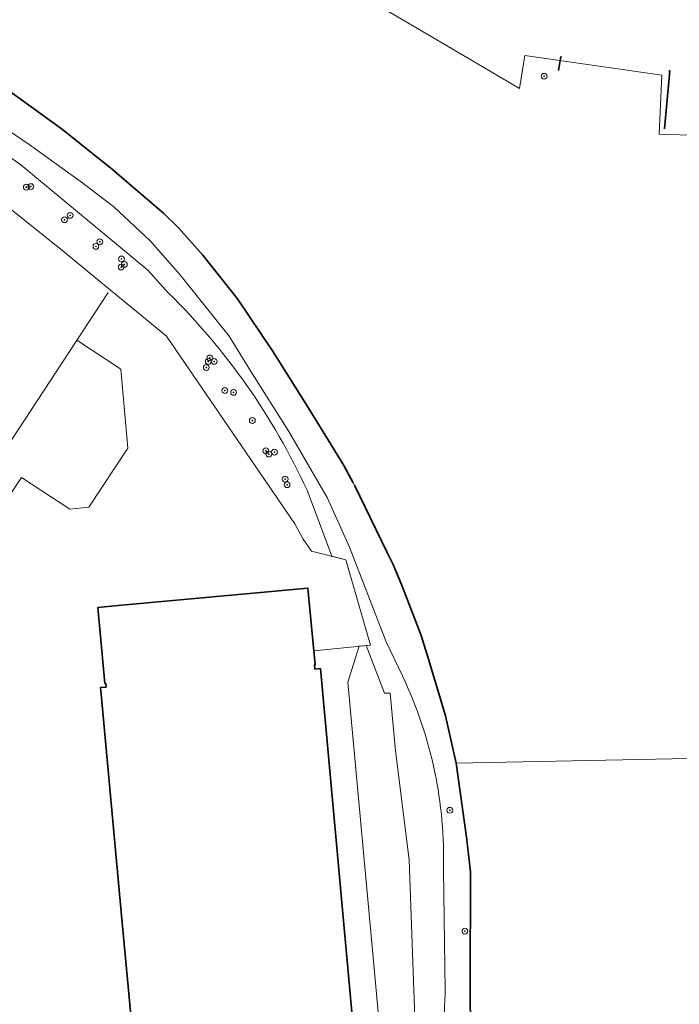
# Model space of a CAD drawing. Extents: x 151587 to 155483, y 462503 to 464608.
# Tile 218 of 236: x 154210 to 154301, y 463998 to 464134. Entities that reach past the tile are written whole.
import ezdxf

# ---------------------------------------------------------------- set-up
doc = ezdxf.new("R2010")
doc.units = 0
doc.header["$LTSCALE"] = 0.5
doc.layers.get('0').update_dxf_attribs({"linetype": 'CONTINUOUS'})
for name, color, linetype, lineweight in [('B-RO-GK-BESCHOEIING-G', 251, 'GK-BESCHOEIING', 35), ('B-RO-GR-BOOM-S', 96, 'CONTINUOUS', 25), ('B-RO-IE-TERREINAFSCHEIDING_KUNSTMATIG_HEKWERK-G', 251, 'IE-TERREINAFSCHEIDING-KUNSTMATIG', 18), ('B-RO-IE-TERREINAFSCHEIDING_KUNSTMATIG_MUUR-G', 251, 'IE-TERREINAFSCHEIDING-KUNSTMATIG-DICHT', 18), ('B-RO-OG-BEBOUWING-GV', 6, 'CONTINUOUS', 35), ('B-RO-OG-TERREIN_CULTUURSCHEIDING-GV', 251, 'CONTINUOUS', 18), ('B-RO-OG-WATER-GV', 251, 'CONTINUOUS', 18), ('B-RO-OG-WATER_SLOOT-GV', 251, 'CONTINUOUS', 18)]:
    doc.layers.add(name, color=color, linetype=linetype, lineweight=lineweight)
doc.linetypes.add('GK-BESCHOEIING', pattern='A,30,-5,[1,NLCS.SHX,S=1,R=0,X=0,Y=0],-5', length=40)
doc.linetypes.add('IE-TERREINAFSCHEIDING-KUNSTMATIG', pattern='A,4,[82,NLCS.SHX,S=0.75,R=90,X=0,Y=0],4,-2', length=10)
doc.linetypes.add('IE-TERREINAFSCHEIDING-KUNSTMATIG-DICHT', pattern='A,8,-1,[82,NLCS.SHX,S=0.75,R=90,X=0,Y=0],-1', length=10)

# ---------------------------------------------------------------- blocks, each defined once
blk = doc.blocks.new('SGR-BOOM_01-SO')
at = {"linetype": 'ByBlock', "lineweight": 18}
h = blk.add_hatch(color=0, dxfattribs=at)
h.dxf.hatch_style = 1
edge = h.paths.add_edge_path()
edge.add_arc((0, 0), 0.25, 0, 360)
at = {"color": 0, "linetype": 'ByBlock', "lineweight": 18}
for radius in [2, 0.25]:
    blk.add_circle((0, 0), radius, dxfattribs=at)

msp = doc.modelspace()

# ---------------------------------------------------------------- linework, layer by layer
at = {"layer": 'B-RO-GK-BESCHOEIING-G', "flags": 128}
for points in [[(154255.982, 464069.845), (154254.705, 464072.222), (154252.94, 464075.072), (154249.528, 464080.58), (154244.853, 464087.99), (154240.054, 464095.178), (154235.276, 464101.183), (154231.927, 464104.963), (154229.877, 464106.979), (154222.592, 464113.21), (154220.157, 464115.145), (154215.978, 464118.466), (154208.486, 464123.882), (154201.068, 464129.145), (154194.774, 464133.351), (154188.283, 464137.573), (154182.115, 464141.337), (154174.2, 464145.932), (154168.66, 464149.182), (154157.22, 464154.871), (154147.392, 464159.197), (154136.604, 464164.129), (154129.39, 464167.209), (154129.362, 464167.221)], [(154284.236, 464126.589), (154284.56, 464128.515), (154284.636, 464128.505)], [(154299.383, 464126.575), (154299.547, 464126.554), (154298.826, 464118.555)], [(154265.516, 464048.229), (154265.303, 464048.804), (154262.726, 464055.634), (154261.455, 464058.581), (154260.622, 464060.361), (154256.149, 464069.535)], [(154272.089, 464000), (154272.087, 464000.533), (154272.099, 464016.305), (154271.548, 464021.077), (154270.133, 464031.262), (154268.695, 464037.759), (154266.384, 464045.434), (154265.516, 464048.229)], [(154272.089, 464000), (154272.312, 463972.512), (154272.73, 463963.856), (154273.108, 463953.857), (154273.318, 463949.483), (154274.898, 463936.959), (154277.175, 463924.136), (154279.14, 463915.855), (154281.25, 463908.772), (154284.059, 463900.593), (154287.977, 463887.625), (154297.504, 463861.743), (154303.764, 463847.234), (154308.259, 463840.657)]]:
    msp.add_lwpolyline(points, dxfattribs=at)
at = {"layer": 'B-RO-IE-TERREINAFSCHEIDING_KUNSTMATIG_HEKWERK-G', "flags": 128}
msp.add_lwpolyline([(154100.833, 464005.419), (154127.817, 464046.246), (154127.136, 464046.785), (154181.727, 464129.239), (154215.856, 464101.921), (154230.302, 464090.048), (154247.922, 464064.19), (154249.085, 464062.074), (154250.254, 464060.426), (154254.942, 464059.25), (154258.363, 464047.51), (154250.571, 464046.716)], dxfattribs=at)
at = {"layer": 'B-RO-IE-TERREINAFSCHEIDING_KUNSTMATIG_MUUR-G', "flags": 128}
for points in [[(154222.26, 464096.034), (154204.514, 464069.016), (154198.798, 464060.373), (154177.459, 464028.088), (154163.497, 464026.931)], [(154217.944, 464089.463), (154223.994, 464085.478), (154224.944, 464074.627), (154219.596, 464066.5), (154216.972, 464066.21), (154210.314, 464070.58), (154208.48, 464067.799), (154202.146, 464058.176)]]:
    msp.add_lwpolyline(points, dxfattribs=at)
at = {"layer": 'B-RO-OG-BEBOUWING-GV', "flags": 128}
msp.add_lwpolyline([(154224.058, 464010.793), (154225.061, 464000), (154228.478, 463963.226), (154232.514, 463963.59), (154258.602, 463965.942), (154255.496, 464000), (154251.457, 464044.278), (154250.689, 464044.211), (154250.637, 464044.756), (154250.756, 464044.766), (154249.752, 464055.357), (154223.655, 464052.947), (154220.845, 464052.687), (154221.81, 464042.225), (154221.93, 464042.236), (154221.978, 464041.715), (154221.192, 464041.647), (154221.277, 464040.735)], close=True, dxfattribs=at)
at = {"layer": 'B-RO-OG-TERREIN_CULTUURSCHEIDING-GV', "flags": 128}
for points in [[(154183.71, 464132.336), (154210.245, 464113.593), (154227.716, 464099.113), (154230.579, 464095.962)], [(154262.744, 464043.273), (154260.521, 464047.934), (154255.459, 464060.97), (154252.45, 464067.745), (154247.116, 464076.909), (154241.862, 464085.238), (154238.888, 464090.045), (154232.131, 464098.537), (154228.081, 464103.108), (154223.021, 464107.853), (154218.58, 464111.216), (154211.392, 464116.396), (154203.67, 464121.642)], [(154249.636, 464068.808), (154253.044, 464059.726), (154254.942, 464059.25), (154258.363, 464047.51), (154257.746, 464047.447)], [(154265.394, 463971.182), (154264.336, 464000), (154263.677, 464017.939), (154261.8, 464032.945), (154261.06, 464040.891), (154260.267, 464040.865), (154257.746, 464047.447), (154256.815, 464047.352), (154255.238, 464042.377), (154259.115, 464000), (154262.967, 463957.9)], [(154257.746, 464047.447), (154260.267, 464040.865), (154261.06, 464040.891), (154261.8, 464032.945), (154263.677, 464017.939), (154264.336, 464000), (154265.394, 463971.182), (154266.414, 463950.543), (154268.858, 463929.012), (154277.877, 463899.367), (154280.158, 463900.366), (154279.983, 463900.911), (154277.465, 463908.412)], [(154268.638, 463999.542), (154268.631, 464000), (154268.385, 464016.483)]]:
    msp.add_lwpolyline(points, dxfattribs=at)
at = {"layer": 'B-RO-OG-TERREIN_CULTUURSCHEIDING-GV'}
for points in [[(154230.579, 464095.962, -0.0904285), (154249.636, 464068.808)], [(154268.385, 464016.483, 0.1195563), (154262.744, 464043.273)], [(154268.375, 463992.274, -0.0050941), (154268.638, 463999.542)]]:
    msp.add_lwpolyline(points, format="xyb", dxfattribs=at)
at = {"layer": 'B-RO-OG-WATER-GV', "flags": 128}
for points in [[(154309.376, 464117.46), (154298.051, 464117.859), (154298.434, 464125.948), (154279.576, 464128.672), (154278.847, 464124.121), (154268.789, 464130.063), (154252.606, 464139.583)], [(154208.486, 464123.882), (154215.978, 464118.466), (154220.157, 464115.145), (154222.592, 464113.21), (154229.877, 464106.979), (154231.927, 464104.963), (154235.276, 464101.183), (154240.054, 464095.178), (154244.853, 464087.99), (154249.528, 464080.58), (154252.94, 464075.072), (154254.705, 464072.222), (154255.982, 464069.845), (154256.149, 464069.535), (154260.622, 464060.361), (154261.455, 464058.581), (154262.726, 464055.634), (154265.303, 464048.804), (154265.516, 464048.229), (154266.384, 464045.434), (154268.695, 464037.759), (154270.133, 464031.262), (154302.139, 464031.89)], [(154308.777, 463977.539), (154306.103, 464000), (154306.071, 464000.255), (154302.139, 464031.89), (154270.133, 464031.262), (154271.548, 464021.077), (154272.099, 464016.305), (154272.087, 464000.533), (154272.089, 464000), (154272.312, 463972.512)]]:
    msp.add_lwpolyline(points, dxfattribs=at)
at = {"layer": 'B-RO-OG-WATER_SLOOT-GV', "flags": 128}
for points in [[(154272.312, 463972.512), (154272.089, 464000), (154272.087, 464000.533), (154272.099, 464016.305), (154271.548, 464021.077), (154270.133, 464031.262), (154268.695, 464037.759), (154266.384, 464045.434), (154265.516, 464048.229), (154265.303, 464048.804), (154262.726, 464055.634), (154261.455, 464058.581), (154260.622, 464060.361), (154256.149, 464069.535), (154255.982, 464069.845), (154254.705, 464072.222), (154252.94, 464075.072), (154249.528, 464080.58), (154244.853, 464087.99), (154240.054, 464095.178), (154235.276, 464101.183), (154231.927, 464104.963), (154229.877, 464106.979), (154222.592, 464113.21), (154220.157, 464115.145), (154215.978, 464118.466), (154208.486, 464123.882)], [(154203.67, 464121.642), (154211.392, 464116.396), (154218.58, 464111.216), (154223.021, 464107.853), (154228.081, 464103.108), (154232.131, 464098.537), (154238.888, 464090.045), (154241.862, 464085.238), (154247.116, 464076.909), (154252.45, 464067.745), (154255.459, 464060.97), (154260.521, 464047.934), (154262.744, 464043.273)], [(154268.385, 464016.483), (154268.631, 464000), (154268.638, 463999.542)]]:
    msp.add_lwpolyline(points, dxfattribs=at)
at = {"layer": 'B-RO-OG-WATER_SLOOT-GV'}
for points in [[(154262.744, 464043.273, -0.1195563), (154268.385, 464016.483)], [(154268.638, 463999.542, 0.0050941), (154268.375, 463992.274)]]:
    msp.add_lwpolyline(points, format="xyb", dxfattribs=at)

# ---------------------------------------------------------------- block references
at = {"layer": 'B-RO-GR-BOOM-S', "xscale": 0.2, "yscale": 0.2, "zscale": 0.2}
for p in [(154282.24, 464125.807), (154210.998, 464110.543), (154211.632, 464110.623), (154216.249, 464106.056), (154217.022, 464106.652), (154220.576, 464102.39), (154221.112, 464103.023), (154224.089, 464100.659), (154224.034, 464099.539), (154224.482, 464099.91), (154236.251, 464087.031), (154235.764, 464085.719), (154236.037, 464086.549), (154236.834, 464086.556), (154238.315, 464082.544), (154239.516, 464082.285), (154242.096, 464078.414), (154243.954, 464074.247), (154244.358, 464073.803), (154245.135, 464074.066), (154246.609, 464070.35), (154246.877, 464069.579), (154269.262, 464024.762), (154271.349, 464008.12)]:
    msp.add_blockref('SGR-BOOM_01-SO', p, dxfattribs=at)

doc.saveas('drawing.dxf')
